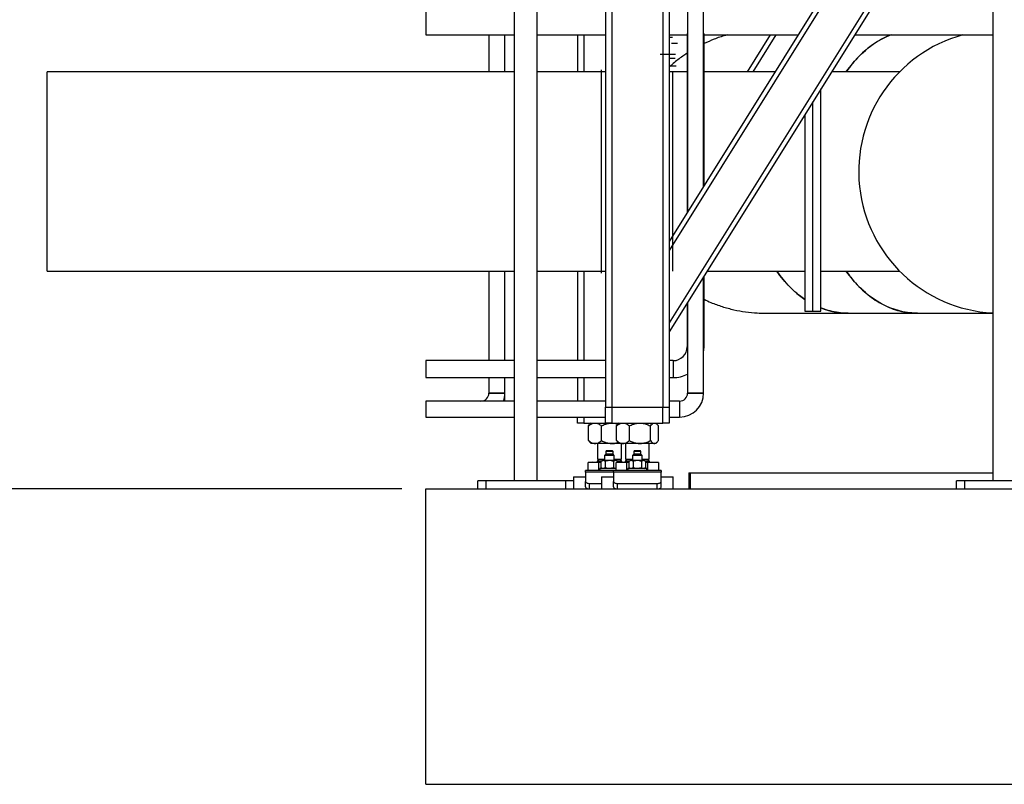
# Model space of a CAD drawing. Header units: millimetres. Extents: x 5 to 589, y 5 to 450.
# Tile 76 of 91: x 324 to 365, y 328 to 360. Entities that reach past the tile are written whole.
import ezdxf

# ---------------------------------------------------------------- set-up
doc = ezdxf.new("R2010")
doc.units = ezdxf.units.MM
doc.layers.add('COTES', color=1, linetype='Continuous')
doc.layers.add('TRAIT-FORT', color=4, linetype='Continuous', lineweight=25)
doc.styles.add('SLDTEXTSTYLE0', font='TXT', dxfattribs={"width": 0.75})
doc.dimstyles.new('SLDDIMSTYLE1', dxfattribs={"dimtxt": 3.5, "dimasz": 2, "dimexe": 0, "dimexo": 0.0625, "dimgap": 0.875, "dimtad": 1, "dimlfac": 30, "dimrnd": 1e-09, "dimzin": 12, "dimdsep": 46, "dimtxsty": 'SLDTEXTSTYLE0', "dimsah": 1, "dimcen": 0.09, "dimadec": 0, "dimazin": 3, "dimtfac": 1, "dimtofl": 0, "dimtmove": 0, "dimatfit": 3, "dimfxl": 1, "dimfrac": 2, "dimtolj": 1, "dimtzin": 12, "dimarcsym": 0})

# ---------------------------------------------------------------- blocks, each defined once
blk = doc.blocks.new('_D_24')
at = {"layer": 'COTES', "color": 1, "transparency": 16777216}
for p, q in [((323.738, 373.807), (301.738, 373.807)), ((302.738, 373.807), (302.738, 340.473)), ((339.567, 340.473), (301.738, 340.473))]:
    blk.add_line(p, q, dxfattribs=at)
for points in [[(302.738, 373.807), (302.238, 371.807), (303.238, 371.807)], [(302.738, 340.473), (303.238, 342.473), (302.238, 342.473)]]:
    blk.add_solid(points, dxfattribs=at)
at = {"layer": 'COTES', "color": 1, "transparency": 16777216, "insert": (298.226, 351.968), "char_height": 3.5, "attachment_point": 1, "rotation": 90, "style": 'SLDTEXTSTYLE0'}
blk.add_mtext('1000', dxfattribs=at)

msp = doc.modelspace()

# ---------------------------------------------------------------- linework, layer by layer
at = {"layer": 'TRAIT-FORT', "color": 4, "linetype": 'Continuous', "lineweight": 25}
for p, q in [((348.07127, 370.2233), (348.07127, 343.88997)), ((348.33793, 370.2233), (348.33793, 343.88997)), ((350.47127, 370.2233), (350.47127, 343.88997)), ((350.73793, 370.2233), (350.73793, 343.88997)), ((363.10431, 370.2233), (350.73793, 350.43297)), ((362.86847, 370.2233), (350.73793, 350.81038)), ((344.2546, 369.02625), (344.2546, 340.80663)), ((345.22127, 340.80663), (345.22127, 369.02625)), ((364.24299, 369.02625), (350.73793, 347.41364)), ((364.2546, 368.66741), (350.73793, 347.03622)), ((364.2546, 369.02625), (364.2546, 340.80663)), ((351.5046, 364.80663), (351.5046, 352.0373)), ((352.17127, 353.10419), (352.17127, 364.80663)), ((340.56704, 360.84663), (340.56704, 359.4333)), ((340.56704, 359.4333), (344.2546, 359.4333)), ((343.20254, 359.4333), (343.20254, 357.89375)), ((343.86921, 357.89375), (343.86921, 359.4333)), ((345.22127, 359.4333), (348.07127, 359.4333)), ((346.9046, 359.4333), (346.9046, 357.89375)), ((347.17127, 359.4333), (347.17127, 357.89375)), ((350.73793, 359.4333), (351.48293, 359.4333)), ((351.48293, 359.48233), (351.48293, 352.00263)), ((352.19293, 353.13887), (352.19293, 359.48233)), ((352.19293, 359.4333), (356.12613, 359.4333)), ((354.95947, 359.4333), (353.99745, 357.89375)), ((355.1953, 359.4333), (354.23328, 357.89375)), ((358.48449, 359.4333), (364.2546, 359.4333)), ((344.2546, 357.89375), (324.73793, 357.89375)), ((324.73793, 349.56041), (324.73793, 357.89375)), ((348.07127, 357.89375), (345.22127, 357.89375)), ((351.48293, 357.89375), (350.73793, 357.89375)), ((350.87737, 357.89375), (350.87737, 349.56041)), ((355.16411, 357.89375), (352.19293, 357.89375)), ((360.37057, 357.89375), (357.52247, 357.89375)), ((357.07127, 347.89375), (357.07127, 357.17167)), ((356.73793, 347.89375), (356.73793, 356.63823)), ((356.4046, 356.10478), (356.4046, 347.89375)), ((324.73793, 349.56041), (344.2546, 349.56041)), ((343.20254, 349.56041), (343.20254, 345.8283)), ((343.86921, 345.8283), (343.86921, 349.56041)), ((345.22127, 349.56041), (348.07127, 349.56041)), ((346.9046, 349.56041), (346.9046, 345.8283)), ((347.17127, 349.56041), (347.17127, 345.8283)), ((352.17127, 344.4733), (352.17127, 349.33003)), ((352.19293, 346.40663), (352.19293, 349.36471)), ((352.31523, 349.56041), (356.4046, 349.56041)), ((357.07127, 349.56041), (360.37057, 349.56041)), ((351.48293, 348.22847), (351.48293, 346.40663)), ((351.5046, 348.26314), (351.5046, 344.4733)), ((354.73793, 347.81041), (358.20384, 347.81041)), ((356.4046, 347.89375), (356.73793, 347.89375)), ((356.73793, 347.89375), (357.07127, 347.89375)), ((358.20384, 347.81041), (361.10536, 347.81041)), ((361.10536, 347.81041), (364.2546, 347.81041)), ((351.48293, 346.40663), (351.5046, 346.40663)), ((352.17127, 346.40663), (352.19293, 346.40663)), ((344.2546, 345.8283), (340.56704, 345.8283)), ((340.56704, 345.8283), (340.56704, 345.1183)), ((348.07127, 345.8283), (345.22127, 345.8283)), ((350.9046, 345.8283), (350.73793, 345.8283)), ((350.9046, 345.8283), (350.9046, 345.1183)), ((340.56704, 345.1183), (344.2546, 345.1183)), ((343.20254, 345.1183), (343.20254, 344.4733)), ((343.86921, 344.4733), (343.86921, 345.1183)), ((345.22127, 345.1183), (348.07127, 345.1183)), ((346.9046, 345.1183), (346.9046, 344.13997)), ((347.17127, 345.1183), (347.17127, 344.13997)), ((350.73793, 345.1183), (350.9046, 345.1183)), ((343.20254, 344.4733), (343.53588, 344.4733)), ((343.86921, 344.4733), (343.20254, 344.4733)), ((343.53588, 344.4733), (343.86921, 344.4733)), ((343.86921, 344.13997), (343.86921, 344.4733)), ((352.17127, 344.4733), (351.5046, 344.4733)), ((351.5046, 344.4733), (351.83793, 344.4733)), ((351.83793, 344.4733), (352.17127, 344.4733)), ((344.2546, 344.13997), (340.56704, 344.13997)), ((340.56704, 344.13997), (340.56704, 343.4733)), ((348.07127, 344.13997), (345.22127, 344.13997)), ((351.17127, 344.13997), (350.73793, 344.13997)), ((351.17127, 344.13997), (351.17127, 343.4733)), ((348.07127, 343.2233), (348.07127, 343.88997)), ((348.07127, 343.88997), (348.33793, 343.88997)), ((348.33793, 343.88997), (348.33793, 343.2233)), ((348.33793, 343.88997), (350.47127, 343.88997)), ((350.47127, 343.2233), (350.47127, 343.88997)), ((350.47127, 343.88997), (350.73793, 343.88997)), ((350.73793, 343.88997), (350.73793, 343.2233)), ((340.56704, 343.4733), (344.2546, 343.4733)), ((345.22127, 343.4733), (348.07127, 343.4733)), ((346.9046, 343.2233), (346.9046, 343.4733)), ((347.17127, 343.2233), (346.9046, 343.2233)), ((347.17127, 343.4733), (347.17127, 343.2233)), ((347.17127, 343.2233), (348.07127, 343.2233)), ((347.36097, 343.1047), (347.41022, 343.15874)), ((347.47127, 343.2233), (347.40847, 343.1605)), ((348.33793, 343.2233), (348.07127, 343.2233)), ((348.33793, 343.2233), (350.47127, 343.2233)), ((348.52763, 343.1047), (348.57689, 343.15874)), ((348.63793, 343.2233), (348.57513, 343.1605)), ((350.23291, 343.16166), (350.17127, 343.2233)), ((350.73793, 343.2233), (350.47127, 343.2233)), ((350.73793, 343.4733), (351.17127, 343.4733)), ((347.36097, 342.48857), (347.36097, 343.1047)), ((347.9042, 342.48857), (347.9042, 343.1047)), ((348.52763, 342.48857), (348.52763, 343.1047)), ((349.07087, 342.48857), (349.07087, 343.1047)), ((349.94783, 342.48857), (349.94783, 343.1047)), ((350.28157, 342.48857), (350.28157, 343.1047)), ((347.36097, 342.48857), (347.41022, 342.43453)), ((347.40847, 342.43277), (347.47127, 342.36997)), ((347.63258, 342.36997), (347.47127, 342.36997)), ((348.34268, 342.36997), (347.63258, 342.36997)), ((347.73793, 342.36997), (347.73793, 341.7133)), ((348.63793, 342.36997), (348.34268, 342.36997)), ((348.52763, 342.48857), (348.57689, 342.43453)), ((348.57513, 342.43277), (348.63793, 342.36997)), ((348.79925, 342.36997), (348.63793, 342.36997)), ((348.73793, 341.7133), (348.73793, 342.36997)), ((349.50935, 342.36997), (348.79925, 342.36997)), ((348.9046, 342.36997), (348.9046, 341.7133)), ((350.1147, 342.36997), (349.50935, 342.36997)), ((349.9046, 341.7133), (349.9046, 342.36997)), ((350.17127, 342.36997), (350.1147, 342.36997)), ((350.17127, 342.36997), (350.23291, 342.43161)), ((348.08793, 341.9233), (348.03793, 341.8733)), ((348.1046, 342.05663), (348.08793, 342.03997)), ((348.08793, 342.03997), (348.08793, 341.9233)), ((348.23793, 342.03997), (348.08793, 342.03997)), ((348.23793, 341.9233), (348.08793, 341.9233)), ((348.23793, 342.05663), (348.1046, 342.05663)), ((348.37127, 342.05663), (348.23793, 342.05663)), ((348.38793, 342.03997), (348.23793, 342.03997)), ((348.38793, 341.9233), (348.23793, 341.9233)), ((348.38793, 342.03997), (348.37127, 342.05663)), ((348.38793, 341.9233), (348.38793, 342.03997)), ((348.43793, 341.8733), (348.38793, 341.9233)), ((349.2546, 341.9233), (349.2046, 341.8733)), ((349.27127, 342.05663), (349.2546, 342.03997)), ((349.2546, 342.03997), (349.2546, 341.9233)), ((349.4046, 342.03997), (349.2546, 342.03997)), ((349.4046, 341.9233), (349.2546, 341.9233)), ((349.4046, 342.05663), (349.27127, 342.05663)), ((349.53793, 342.05663), (349.4046, 342.05663)), ((349.5546, 342.03997), (349.4046, 342.03997)), ((349.5546, 341.9233), (349.4046, 341.9233)), ((349.5546, 342.03997), (349.53793, 342.05663)), ((349.5546, 341.9233), (349.5546, 342.03997)), ((349.6046, 341.8733), (349.5546, 341.9233)), ((347.35266, 341.23997), (347.35266, 341.56997)), ((347.7953, 341.56997), (347.35266, 341.56997)), ((347.52627, 341.5933), (347.50293, 341.56997)), ((347.52627, 341.59663), (347.52627, 341.5933)), ((347.52627, 341.59663), (347.89152, 341.59663)), ((347.52627, 341.5933), (347.89152, 341.5933)), ((347.80108, 341.7133), (347.73793, 341.65016)), ((347.73793, 341.7133), (348.03793, 341.7133)), ((347.73793, 341.65016), (347.73793, 341.62997)), ((347.73793, 341.65016), (347.92891, 341.65016)), ((347.73793, 341.62997), (347.90081, 341.62997)), ((347.7953, 341.23997), (347.7953, 341.56997)), ((347.89152, 341.56997), (347.7953, 341.56997)), ((347.93793, 341.65663), (347.89152, 341.6233)), ((347.89152, 341.35663), (347.89152, 341.6233)), ((347.97813, 341.65663), (347.93793, 341.65663)), ((348.23793, 341.65663), (347.97813, 341.65663)), ((348.03793, 341.8733), (348.03793, 341.65663)), ((348.23793, 341.8733), (348.03793, 341.8733)), ((348.06473, 341.6233), (348.06473, 341.35663)), ((348.43793, 341.8733), (348.23793, 341.8733)), ((348.49774, 341.65663), (348.23793, 341.65663)), ((348.41114, 341.6233), (348.41114, 341.35663)), ((348.43793, 341.65663), (348.43793, 341.8733)), ((348.43793, 341.7133), (348.67095, 341.7133)), ((348.53793, 341.65663), (348.49774, 341.65663)), ((348.51933, 341.23997), (348.51933, 341.56997)), ((348.96197, 341.56997), (348.51933, 341.56997)), ((348.58434, 341.6233), (348.53793, 341.65663)), ((348.54696, 341.65016), (348.73793, 341.65016)), ((348.57506, 341.62997), (348.67095, 341.62997)), ((348.58434, 341.6233), (348.58434, 341.56997)), ((348.58434, 341.59663), (348.69293, 341.59663)), ((348.58434, 341.5933), (348.69293, 341.5933)), ((348.69293, 341.5933), (348.6696, 341.56997)), ((348.67095, 341.7133), (348.73793, 341.7133)), ((348.67095, 341.62997), (348.73793, 341.62997)), ((348.73793, 341.65016), (348.67479, 341.7133)), ((348.69293, 341.59663), (348.69293, 341.5933)), ((348.69293, 341.59663), (349.05819, 341.59663)), ((348.69293, 341.5933), (349.05819, 341.5933)), ((348.73793, 341.62997), (348.73793, 341.65016)), ((348.96775, 341.7133), (348.9046, 341.65016)), ((348.9046, 341.7133), (349.2046, 341.7133)), ((348.9046, 341.65016), (348.9046, 341.62997)), ((348.9046, 341.65016), (349.09558, 341.65016)), ((348.9046, 341.62997), (349.06747, 341.62997)), ((348.96197, 341.23997), (348.96197, 341.56997)), ((349.05819, 341.56997), (348.96197, 341.56997)), ((349.1046, 341.65663), (349.05819, 341.6233)), ((349.05819, 341.35663), (349.05819, 341.6233)), ((349.14479, 341.65663), (349.1046, 341.65663)), ((349.4046, 341.65663), (349.14479, 341.65663)), ((349.2046, 341.8733), (349.2046, 341.65663)), ((349.4046, 341.8733), (349.2046, 341.8733)), ((349.2314, 341.6233), (349.2314, 341.35663)), ((349.6046, 341.8733), (349.4046, 341.8733)), ((349.66441, 341.65663), (349.4046, 341.65663)), ((349.57781, 341.6233), (349.57781, 341.35663)), ((349.6046, 341.65663), (349.6046, 341.8733)), ((349.6046, 341.7133), (349.83761, 341.7133)), ((349.7046, 341.65663), (349.66441, 341.65663)), ((349.75101, 341.6233), (349.7046, 341.65663)), ((349.71362, 341.65016), (349.9046, 341.65016)), ((349.74173, 341.62997), (349.83761, 341.62997)), ((349.75101, 341.6233), (349.75101, 341.35663)), ((349.75101, 341.59663), (350.02092, 341.59663)), ((349.75101, 341.5933), (350.02092, 341.5933)), ((349.84724, 341.56997), (349.75101, 341.56997)), ((349.83761, 341.7133), (349.9046, 341.7133)), ((349.83761, 341.62997), (349.9046, 341.62997)), ((349.9046, 341.65016), (349.84146, 341.7133)), ((349.84724, 341.23997), (349.84724, 341.56997)), ((350.28987, 341.56997), (349.84724, 341.56997)), ((349.9046, 341.62997), (349.9046, 341.65016)), ((350.02092, 341.59663), (350.11627, 341.59663)), ((350.02092, 341.5933), (350.11627, 341.5933)), ((350.11627, 341.5933), (350.11627, 341.59663)), ((350.1396, 341.56997), (350.11627, 341.5933)), ((350.28987, 341.56997), (350.28987, 341.23997)), ((348.4046, 341.23997), (347.23793, 341.23997)), ((347.23793, 341.16851), (347.23793, 341.23997)), ((347.23793, 341.16851), (347.23793, 340.78757)), ((348.4046, 341.16851), (347.23793, 341.16851)), ((347.83793, 341.3233), (347.83793, 341.23997)), ((348.51933, 341.3233), (347.83793, 341.3233)), ((347.89152, 341.35663), (347.93793, 341.3233)), ((350.4046, 341.23997), (348.4046, 341.23997)), ((348.4046, 341.16851), (348.4046, 341.23997)), ((348.4046, 341.16851), (348.4046, 340.78757)), ((350.4046, 341.16851), (348.4046, 341.16851)), ((348.51933, 341.32782), (348.49774, 341.3233)), ((349.0046, 341.3233), (349.0046, 341.23997)), ((349.8046, 341.3233), (349.0046, 341.3233)), ((349.05819, 341.35663), (349.1046, 341.3233)), ((349.7046, 341.3233), (349.75101, 341.35663)), ((349.8046, 341.23997), (349.8046, 341.3233)), ((350.4046, 341.23997), (350.4046, 341.16851)), ((350.4046, 340.78757), (350.4046, 341.16851)), ((351.55813, 341.13997), (351.55813, 340.4733)), ((351.55813, 341.13997), (351.60919, 341.13997)), ((351.60919, 341.13997), (351.60919, 340.4733)), ((351.60919, 341.13997), (364.2546, 341.13997)), ((342.73793, 340.4733), (342.73793, 340.80663)), ((343.07127, 340.80663), (342.73793, 340.80663)), ((343.07127, 340.80663), (343.07127, 340.4733)), ((346.4046, 340.80663), (343.07127, 340.80663)), ((346.4046, 340.80663), (346.4046, 340.4733)), ((346.73793, 340.80663), (346.4046, 340.80663)), ((346.73793, 340.9733), (346.73793, 340.80663)), ((346.73793, 340.9733), (347.23793, 340.9733)), ((346.73793, 340.80663), (346.73793, 340.4733)), ((347.23793, 340.55663), (347.23793, 340.78757)), ((347.4046, 340.70424), (347.9046, 340.70424)), ((347.4046, 340.4733), (347.4046, 340.70424)), ((347.9046, 340.9733), (347.9046, 340.4733)), ((347.9046, 340.9733), (348.4046, 340.9733)), ((348.4046, 340.55663), (348.4046, 340.78757)), ((348.57127, 340.70424), (350.23793, 340.70424)), ((348.57127, 340.4733), (348.57127, 340.70424)), ((350.23793, 340.4733), (350.23793, 340.70424)), ((350.4046, 340.9733), (350.9046, 340.9733)), ((350.4046, 340.55663), (350.4046, 340.78757)), ((350.9046, 340.4733), (350.9046, 340.9733)), ((362.73793, 340.4733), (362.73793, 340.80663)), ((363.07127, 340.80663), (362.73793, 340.80663)), ((363.07127, 340.80663), (363.07127, 340.4733)), ((366.4046, 340.80663), (363.07127, 340.80663)), ((340.56704, 328.13997), (340.56704, 340.4733)), ((340.56704, 340.4733), (432.63756, 340.4733)), ((340.56704, 328.13997), (432.63756, 328.13997))]:
    msp.add_line(p, q, dxfattribs=at)
at = {"layer": 'TRAIT-FORT', "color": 4, "linetype": 'Continuous', "lineweight": 25, "flags": 128}
for points in [[(358.13503, 357.89375), (358.19688, 357.98012), (358.33373, 358.15913), (358.47609, 358.32934), (358.62367, 358.49041), (358.77618, 358.64203), (358.93331, 358.78388), (359.09475, 358.9157), (359.26018, 359.03722), (359.42928, 359.14819), (359.60171, 359.2484), (359.77712, 359.33765), (359.95516, 359.41576), (359.99947, 359.4333)], [(361.10536, 347.81041), (361.05876, 347.81078), (360.87244, 347.81959), (360.68659, 347.84013), (360.50157, 347.87235), (360.31775, 347.9162), (360.1355, 347.97159), (359.95516, 348.03841), (359.77712, 348.11651), (359.60171, 348.20576), (359.42928, 348.30597), (359.26018, 348.41694), (359.09475, 348.53846), (358.93331, 348.67028), (358.77618, 348.81213), (358.62367, 348.96375), (358.47609, 349.12482), (358.33373, 349.29503), (358.19688, 349.47404), (358.13503, 349.56041)], [(352.17127, 346.17135), (352.18673, 346.28036), (352.19293, 346.40663)], [(347.23793, 340.78757), (347.24114, 340.77132), (347.25062, 340.75568), (347.26602, 340.74128), (347.28675, 340.72865), (347.31201, 340.71829), (347.34082, 340.71058), (347.37209, 340.70584), (347.4046, 340.70424)], [(348.4046, 340.78757), (348.4078, 340.77132), (348.41729, 340.75568), (348.43269, 340.74128), (348.45342, 340.72865), (348.47867, 340.71829), (348.50749, 340.71058), (348.53875, 340.70584), (348.57127, 340.70424)], [(350.23793, 340.70424), (350.27045, 340.70584), (350.30172, 340.71058), (350.33053, 340.71829), (350.35579, 340.72865), (350.37651, 340.74128), (350.39191, 340.75568), (350.4014, 340.77132), (350.4046, 340.78757)], [(347.23793, 340.55663), (347.24114, 340.54038), (347.25062, 340.52474), (347.26602, 340.51034), (347.28675, 340.49771), (347.31201, 340.48735), (347.34082, 340.47964), (347.37209, 340.4749), (347.4046, 340.4733)], [(348.4046, 340.55663), (348.4078, 340.54038), (348.41729, 340.52474), (348.43269, 340.51034), (348.45342, 340.49771), (348.47867, 340.48735), (348.50749, 340.47964), (348.53875, 340.4749), (348.57127, 340.4733)], [(350.23793, 340.4733), (350.27045, 340.4749), (350.30172, 340.47964), (350.33053, 340.48735), (350.35579, 340.49771), (350.37651, 340.51034), (350.39191, 340.52474), (350.4014, 340.54038), (350.4046, 340.55663)]]:
    msp.add_lwpolyline(points, dxfattribs=at)
at = {"layer": 'TRAIT-FORT', "color": 4, "linetype": 'Continuous', "lineweight": 25}
for centre, radius, start, end in [((364.57127, 353.72708), 5.91667, 105.32728, 266.931999), ((359.00156, 352.14516), 4.56937, 214.448602, 235.365448), ((358.21316, 350.87179), 3.06139, 248.099302, 269.825443), ((350.9046, 346.40663), 0.57833, 270, 360), ((350.9046, 346.40663), 1.28833, 270, 297.756699), ((342.86921, 344.4733), 0.33333, 270, 360), ((342.86921, 344.4733), 1, 340.528779, 360), ((351.17127, 344.4733), 0.33333, 270, 0), ((351.17127, 344.4733), 1, 270, 0), ((347.7046, 341.62997), 0.03333, 270, 0), ((348.77127, 341.62997), 0.03333, 180, 270), ((348.87127, 341.62997), 0.03333, 270, 0), ((349.93793, 341.62997), 0.03333, 180, 270)]:
    msp.add_arc(centre, radius, start, end, dxfattribs=at)
for points, knots in [([(350.73793, 359.34041), (350.75686, 359.34041), (350.79872, 359.34041), (350.84261, 359.34041), (350.86876, 359.34041), (350.87891, 359.34041), (350.87604, 359.34041), (350.87604, 359.34041)], [0, 0, 0, 0, 0.223606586, 0.494496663, 0.754574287, 0.999953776, 1, 1, 1, 1]), ([(353.18716, 359.4333), (353.15307, 359.42513), (352.9571, 359.37818), (352.62223, 359.26003), (352.33173, 359.1289), (352.19293, 359.06624)], [0, 0, 0, 0, 0.09905166, 0.56953926, 1, 1, 1, 1]), ([(360.0088, 359.4333), (359.98469, 359.42515), (359.84609, 359.37827), (359.59873, 359.25203), (359.27374, 359.05505), (358.96312, 358.81725), (358.6695, 358.54549), (358.39015, 358.24026), (358.22031, 358.00927), (358.13537, 357.89375)], [0, 0, 0, 0, 0.03391756, 0.19502328, 0.35886789, 0.51772004, 0.67768707, 0.83879166, 1, 1, 1, 1]), ([(350.82782, 359.08058), (350.8539, 359.08058), (350.907, 359.08058), (350.97271, 359.08058), (351.02647, 359.08058), (351.06373, 359.08058), (351.08385, 359.08058), (351.08378, 359.08058), (351.08376, 359.08058)], [0, 0, 0, 0, 0.16809763, 0.34219265, 0.52052879, 0.70106369, 0.8815986, 1, 1, 1, 1]), ([(350.99404, 358.61391), (350.99198, 358.61391), (350.98775, 358.61391), (350.95252, 358.61391), (350.89408, 358.61391), (350.81173, 358.61391), (350.72703, 358.61391), (350.65254, 358.61391), (350.57641, 358.61391), (350.47889, 358.61391), (350.39933, 358.61391), (350.36071, 358.61391)], [0, 0, 0, 0, 0.11648099, 0.2399581, 0.36856865, 0.49990849, 0.63124834, 0.69562734, 0.76002401, 0.88350112, 1, 1, 1, 1]), ([(351.48293, 358.66177), (351.42083, 358.62205), (351.21848, 358.49264), (350.96859, 358.29772), (350.79281, 358.13138), (350.73793, 358.07946)], [0, 0, 0, 0, 0.23350492, 0.76073908, 1, 1, 1, 1]), ([(350.73793, 358.45528), (350.75811, 358.45528), (350.81212, 358.45528), (350.86665, 358.45528), (350.90919, 358.45528), (350.94316, 358.45528), (350.96855, 358.45528), (350.98081, 358.45528), (350.97737, 358.45528), (350.97737, 358.45528)], [0, 0, 0, 0, 0.13544707, 0.36249769, 0.47379093, 0.58511554, 0.79857365, 0.99996829, 1, 1, 1, 1]), ([(347.91071, 349.47708), (347.91071, 349.4792), (347.91071, 349.4835), (347.91071, 349.51888), (347.91071, 349.57711), (347.91071, 349.66142), (347.91071, 349.7659), (347.91071, 349.8862), (347.91071, 350.01783), (347.91071, 350.19283), (347.91071, 350.42221), (347.91071, 350.68379), (347.91071, 350.93373), (347.91071, 351.16082), (347.91071, 351.39877), (347.91071, 351.64584), (347.91071, 351.90024), (347.91071, 352.20226), (347.91071, 352.55252), (347.91071, 352.94874), (347.91071, 353.34039), (347.91071, 353.7016), (347.91071, 354.03555), (347.91071, 354.34741), (347.91071, 354.66302), (347.91071, 354.97977), (347.91071, 355.2774), (347.91071, 355.55391), (347.91071, 355.80831), (347.91071, 356.09692), (347.91071, 356.41121), (347.91071, 356.70134), (347.91071, 356.93462), (347.91071, 357.11902), (347.91071, 357.28651), (347.91071, 357.43633), (347.91071, 357.56795), (347.91071, 357.69938), (347.91071, 357.81832), (347.91071, 357.91224), (347.91071, 357.96321), (347.91071, 357.98166), (347.91071, 357.97708), (347.91071, 357.97708)], [0, 0, 0, 0, 0.022911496, 0.046404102, 0.070443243, 0.094988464, 0.119994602, 0.141265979, 0.162712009, 0.184320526, 0.217072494, 0.249999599, 0.271953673, 0.293856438, 0.315694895, 0.337302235, 0.358748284, 0.380020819, 0.411276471, 0.441758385, 0.471360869, 0.499999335, 0.522910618, 0.546403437, 0.570442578, 0.594987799, 0.619993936, 0.641265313, 0.662711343, 0.68431986, 0.717071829, 0.749998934, 0.771953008, 0.793855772, 0.815694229, 0.83730157, 0.858747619, 0.880020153, 0.911275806, 0.94175772, 0.971360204, 0.999998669, 1, 1, 1, 1]), ([(350.73793, 358.14375), (350.76839, 358.14375), (350.83517, 358.14375), (350.90093, 358.14375), (350.94624, 358.14375), (350.98253, 358.14375), (351.00962, 358.14375), (351.0227, 358.14375), (351.01904, 358.14375), (351.01904, 358.14375)], [0, 0, 0, 0, 0.18050073, 0.39571976, 0.50121447, 0.60673703, 0.80907185, 0.99997185, 1, 1, 1, 1]), ([(356.4046, 348.3877), (356.39345, 348.3945), (356.27536, 348.46647), (356.06211, 348.63952), (355.76753, 348.90829), (355.48873, 349.214), (355.31881, 349.44494), (355.23384, 349.56041)], [0, 0, 0, 0, 0.025266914, 0.267548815, 0.509830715, 0.754909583, 1, 1, 1, 1]), ([(358.13927, 349.56041), (358.19798, 349.4773), (358.34012, 349.27608), (358.59042, 348.99097), (358.88182, 348.70662), (359.18887, 348.46004), (359.5074, 348.2514), (359.84069, 348.07979), (360.18218, 347.94874), (360.52926, 347.86091), (360.83537, 347.8146), (361.02672, 347.81514), (361.10129, 347.81534)], [0, 0, 0, 0, 0.07560537, 0.18303593, 0.29203268, 0.39770673, 0.50412468, 0.61129939, 0.72029614, 0.8258451, 0.9321323, 1, 1, 1, 1]), ([(352.19293, 348.39106), (352.28793, 348.34547), (352.53305, 348.2278), (352.94988, 348.08078), (353.43242, 347.94843), (353.92382, 347.86086), (354.35863, 347.81442), (354.63099, 347.81502), (354.73799, 347.81526)], [0, 0, 0, 0, 0.12003189, 0.30974221, 0.50267907, 0.68973701, 0.87810645, 1, 1, 1, 1]), ([(358.20792, 347.81533), (358.16446, 347.81397), (358.00129, 347.80887), (357.7222, 347.84499), (357.38529, 347.91585), (357.17196, 347.99569), (357.07127, 348.03337)], [0, 0, 0, 0, 0.11325421, 0.42526028, 0.72872835, 1, 1, 1, 1]), ([(347.36097, 343.1047), (347.39817, 343.13258), (347.45453, 343.17482), (347.53522, 343.20896), (347.58852, 343.22174), (347.6212, 343.2229), (347.63258, 343.2233)], [0, 0, 0, 0, 0.43204542, 0.65434926, 0.87965336, 1, 1, 1, 1]), ([(347.63258, 343.2233), (347.6562, 343.22161), (347.70393, 343.21819), (347.77341, 343.19176), (347.84058, 343.15402), (347.88293, 343.12119), (347.9042, 343.1047)], [0, 0, 0, 0, 0.24957791, 0.50436411, 0.75104693, 1, 1, 1, 1]), ([(347.9042, 343.1047), (347.95559, 343.12863), (348.05001, 343.17261), (348.19792, 343.21487), (348.294, 343.22046), (348.34268, 343.2233)], [0, 0, 0, 0, 0.3707742, 0.68118194, 1, 1, 1, 1]), ([(348.34268, 343.2233), (348.35037, 343.22322), (348.41176, 343.22253), (348.49781, 343.21304), (348.57112, 343.18704), (348.59367, 343.17904)], [0, 0, 0, 0, 0.09013403, 0.72002984, 1, 1, 1, 1]), ([(348.52763, 343.1047), (348.56484, 343.13258), (348.62119, 343.17482), (348.70189, 343.20896), (348.75519, 343.22174), (348.78787, 343.2229), (348.79925, 343.2233)], [0, 0, 0, 0, 0.43204542, 0.65434926, 0.87965336, 1, 1, 1, 1]), ([(348.79925, 343.2233), (348.82287, 343.22161), (348.8706, 343.21819), (348.94007, 343.19176), (349.00725, 343.15402), (349.04959, 343.12119), (349.07087, 343.1047)], [0, 0, 0, 0, 0.24957791, 0.50436411, 0.75104693, 1, 1, 1, 1]), ([(349.07087, 343.1047), (349.12226, 343.12863), (349.21667, 343.17261), (349.36459, 343.21487), (349.46067, 343.22046), (349.50935, 343.2233)], [0, 0, 0, 0, 0.3707742, 0.68118194, 1, 1, 1, 1]), ([(349.50935, 343.2233), (349.51704, 343.22323), (349.57846, 343.22263), (349.69529, 343.20567), (349.8335, 343.15966), (349.91581, 343.12009), (349.94783, 343.1047)], [0, 0, 0, 0, 0.05039955, 0.40261353, 0.76758847, 1, 1, 1, 1]), ([(349.94783, 343.1047), (349.97069, 343.13258), (350.00531, 343.17482), (350.05489, 343.20896), (350.08763, 343.22174), (350.10771, 343.2229), (350.1147, 343.2233)], [0, 0, 0, 0, 0.43204542, 0.65434926, 0.87965336, 1, 1, 1, 1]), ([(350.1147, 343.2233), (350.12921, 343.22161), (350.15854, 343.21819), (350.20122, 343.19176), (350.24249, 343.15402), (350.2685, 343.12119), (350.28157, 343.1047)], [0, 0, 0, 0, 0.249577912, 0.504364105, 0.751046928, 1, 1, 1, 1]), ([(347.36097, 342.48857), (347.39817, 342.46069), (347.45453, 342.41845), (347.53522, 342.38431), (347.58852, 342.37153), (347.6212, 342.37037), (347.63258, 342.36997)], [0, 0, 0, 0, 0.43204542, 0.65434926, 0.87965336, 1, 1, 1, 1]), ([(347.63258, 342.36997), (347.6562, 342.37166), (347.70393, 342.37508), (347.77341, 342.40151), (347.84058, 342.43925), (347.88293, 342.47208), (347.9042, 342.48857)], [0, 0, 0, 0, 0.24957791, 0.50436411, 0.75104693, 1, 1, 1, 1]), ([(347.9042, 342.48857), (347.95559, 342.46464), (348.05001, 342.42066), (348.19792, 342.3784), (348.294, 342.3728), (348.34268, 342.36997)], [0, 0, 0, 0, 0.370774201, 0.681181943, 1, 1, 1, 1]), ([(348.34268, 342.36997), (348.35037, 342.37005), (348.41176, 342.37074), (348.49781, 342.38023), (348.57112, 342.40623), (348.59367, 342.41423)], [0, 0, 0, 0, 0.09013403, 0.72002984, 1, 1, 1, 1]), ([(348.52763, 342.48857), (348.56484, 342.46069), (348.62119, 342.41845), (348.70189, 342.38431), (348.75519, 342.37153), (348.78787, 342.37037), (348.79925, 342.36997)], [0, 0, 0, 0, 0.43204542, 0.65434926, 0.87965336, 1, 1, 1, 1]), ([(348.79925, 342.36997), (348.82287, 342.37166), (348.8706, 342.37508), (348.94007, 342.40151), (349.00725, 342.43925), (349.04959, 342.47208), (349.07087, 342.48857)], [0, 0, 0, 0, 0.24957791, 0.50436411, 0.75104693, 1, 1, 1, 1]), ([(349.07087, 342.48857), (349.12226, 342.46464), (349.21667, 342.42066), (349.36459, 342.3784), (349.46067, 342.3728), (349.50935, 342.36997)], [0, 0, 0, 0, 0.370774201, 0.681181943, 1, 1, 1, 1]), ([(349.50935, 342.36997), (349.51704, 342.37004), (349.57846, 342.37064), (349.69529, 342.3876), (349.8335, 342.43361), (349.91581, 342.47318), (349.94783, 342.48857)], [0, 0, 0, 0, 0.05039955, 0.40261353, 0.76758847, 1, 1, 1, 1]), ([(349.94783, 342.48857), (349.97069, 342.46069), (350.00531, 342.41845), (350.05489, 342.38431), (350.08763, 342.37153), (350.10771, 342.37037), (350.1147, 342.36997)], [0, 0, 0, 0, 0.43204542, 0.65434926, 0.87965336, 1, 1, 1, 1]), ([(350.1147, 342.36997), (350.12921, 342.37166), (350.15854, 342.37508), (350.20122, 342.40151), (350.24249, 342.43925), (350.2685, 342.47208), (350.28157, 342.48857)], [0, 0, 0, 0, 0.249577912, 0.504364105, 0.751046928, 1, 1, 1, 1]), ([(347.97813, 341.65663), (347.9659, 341.65535), (347.94114, 341.65275), (347.9124, 341.63771), (347.89604, 341.62642), (347.89152, 341.6233)], [0, 0, 0, 0, 0.413688, 0.83802774, 1, 1, 1, 1]), ([(348.06473, 341.6233), (348.05085, 341.63253), (348.02272, 341.65124), (347.99313, 341.65482), (347.97813, 341.65663)], [0, 0, 0, 0, 0.49324437, 1, 1, 1, 1]), ([(348.23793, 341.65663), (348.21349, 341.65535), (348.16397, 341.65275), (348.10648, 341.63771), (348.07377, 341.62642), (348.06473, 341.6233)], [0, 0, 0, 0, 0.413688, 0.83802774, 1, 1, 1, 1]), ([(348.41114, 341.6233), (348.38339, 341.63253), (348.32712, 341.65124), (348.26793, 341.65482), (348.23793, 341.65663)], [0, 0, 0, 0, 0.493244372, 1, 1, 1, 1]), ([(348.49774, 341.65663), (348.48552, 341.65535), (348.46076, 341.65275), (348.43201, 341.63771), (348.41566, 341.62642), (348.41114, 341.6233)], [0, 0, 0, 0, 0.413688, 0.83802774, 1, 1, 1, 1]), ([(348.58434, 341.6233), (348.57047, 341.63253), (348.54234, 341.65124), (348.51274, 341.65482), (348.49774, 341.65663)], [0, 0, 0, 0, 0.49324437, 1, 1, 1, 1]), ([(349.14479, 341.65663), (349.13257, 341.65535), (349.10781, 341.65275), (349.07907, 341.63771), (349.06271, 341.62642), (349.05819, 341.6233)], [0, 0, 0, 0, 0.413688, 0.83802774, 1, 1, 1, 1]), ([(349.2314, 341.6233), (349.21752, 341.63253), (349.18939, 341.65124), (349.15979, 341.65482), (349.14479, 341.65663)], [0, 0, 0, 0, 0.49324437, 1, 1, 1, 1]), ([(349.4046, 341.65663), (349.38016, 341.65535), (349.33064, 341.65275), (349.27315, 341.63771), (349.24043, 341.62642), (349.2314, 341.6233)], [0, 0, 0, 0, 0.413688, 0.83802774, 1, 1, 1, 1]), ([(349.57781, 341.6233), (349.55005, 341.63253), (349.49379, 341.65124), (349.4346, 341.65482), (349.4046, 341.65663)], [0, 0, 0, 0, 0.493244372, 1, 1, 1, 1]), ([(349.66441, 341.65663), (349.65219, 341.65535), (349.62743, 341.65275), (349.59868, 341.63771), (349.58232, 341.62642), (349.57781, 341.6233)], [0, 0, 0, 0, 0.413688, 0.83802774, 1, 1, 1, 1]), ([(349.75101, 341.6233), (349.73714, 341.63253), (349.709, 341.65124), (349.67941, 341.65482), (349.66441, 341.65663)], [0, 0, 0, 0, 0.49324437, 1, 1, 1, 1]), ([(347.97813, 341.3233), (347.9659, 341.32458), (347.94114, 341.32718), (347.9124, 341.34223), (347.89604, 341.35352), (347.89152, 341.35663)], [0, 0, 0, 0, 0.413688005, 0.838027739, 1, 1, 1, 1]), ([(348.06473, 341.35663), (348.05085, 341.34741), (348.02272, 341.3287), (347.99313, 341.32512), (347.97813, 341.3233)], [0, 0, 0, 0, 0.49324437, 1, 1, 1, 1]), ([(348.23793, 341.3233), (348.21349, 341.32458), (348.16397, 341.32718), (348.10648, 341.34223), (348.07377, 341.35352), (348.06473, 341.35663)], [0, 0, 0, 0, 0.413688, 0.83802774, 1, 1, 1, 1]), ([(348.41114, 341.35663), (348.38339, 341.34741), (348.32712, 341.3287), (348.26793, 341.32512), (348.23793, 341.3233)], [0, 0, 0, 0, 0.49324437, 1, 1, 1, 1]), ([(348.49774, 341.3233), (348.48552, 341.32458), (348.46076, 341.32718), (348.43201, 341.34223), (348.41566, 341.35352), (348.41114, 341.35663)], [0, 0, 0, 0, 0.413688, 0.83802774, 1, 1, 1, 1]), ([(349.14479, 341.3233), (349.13257, 341.32458), (349.10781, 341.32718), (349.07907, 341.34223), (349.06271, 341.35352), (349.05819, 341.35663)], [0, 0, 0, 0, 0.413688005, 0.838027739, 1, 1, 1, 1]), ([(349.2314, 341.35663), (349.21752, 341.34741), (349.18939, 341.3287), (349.15979, 341.32512), (349.14479, 341.3233)], [0, 0, 0, 0, 0.49324437, 1, 1, 1, 1]), ([(349.4046, 341.3233), (349.38016, 341.32458), (349.33064, 341.32718), (349.27315, 341.34223), (349.24043, 341.35352), (349.2314, 341.35663)], [0, 0, 0, 0, 0.413688, 0.83802774, 1, 1, 1, 1]), ([(349.57781, 341.35663), (349.55005, 341.34741), (349.49379, 341.3287), (349.4346, 341.32512), (349.4046, 341.3233)], [0, 0, 0, 0, 0.49324437, 1, 1, 1, 1]), ([(349.66441, 341.3233), (349.65219, 341.32458), (349.62743, 341.32718), (349.59868, 341.34223), (349.58232, 341.35352), (349.57781, 341.35663)], [0, 0, 0, 0, 0.413688, 0.83802774, 1, 1, 1, 1]), ([(349.75101, 341.35663), (349.73714, 341.34741), (349.709, 341.3287), (349.67941, 341.32512), (349.66441, 341.3233)], [0, 0, 0, 0, 0.49324437, 1, 1, 1, 1])]:
    msp.add_open_spline(points, degree=3, knots=knots, dxfattribs=at)

# ---------------------------------------------------------------- dimensions: what is measured, and where the dimension line sits
at = {"layer": 'COTES', "color": 1}
dim = msp.add_linear_dim(base=(302.73793, 340.4733), p1=(324.73793, 373.80663), p2=(340.56704, 340.4733), angle=90, dimstyle='SLDDIMSTYLE1', dxfattribs=at)
dim.commit()
dim.dimension.update_dxf_attribs({"geometry": '_D_24', "text_midpoint": (302.73793, 357.13997), "dimtype": 160})

doc.saveas('drawing.dxf')
